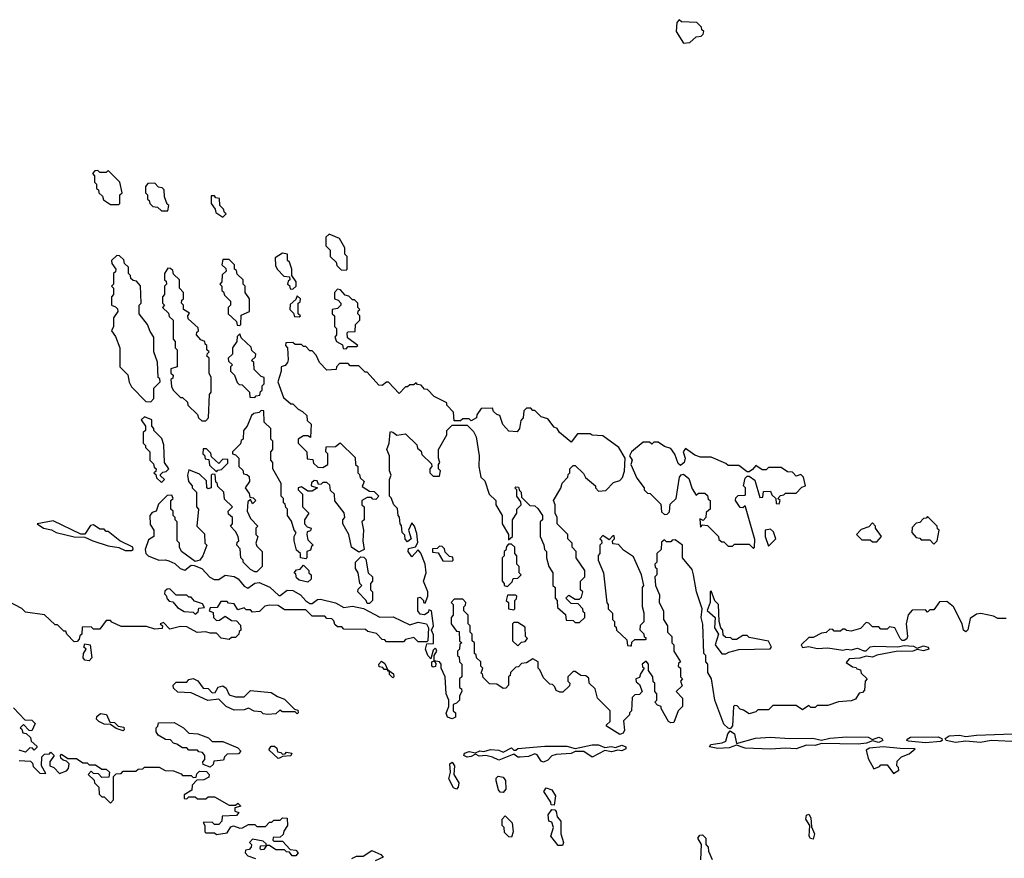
# Model space of a CAD drawing. Extents: x 2737310 to 2869991, y 870230 to 1012730.
# Tile 213 of 256: x 2778398 to 2783036, y 933180 to 937130. Entities that reach past the tile are written whole.
import ezdxf

# ---------------------------------------------------------------- set-up
doc = ezdxf.new("R2010")
doc.units = 0

msp = doc.modelspace()

# ---------------------------------------------------------------- linework, layer by layer
at = {"layer": '0CON02XD'}
for points in [[(2781525, 937020), (2781555, 937022.5), (2781585, 937050), (2781608.3, 937051.7), (2781618.3, 937061.7), (2781620, 937075), (2781611.7, 937081.7), (2781610, 937095), (2781587, 937117), (2781515, 937120), (2781505, 937130), (2781493.6, 937116.4), (2781490, 937075), (2781525, 937020)], [(2778865, 936260), (2778870, 936265), (2778870, 936305), (2778880, 936315), (2778870, 936365), (2778815, 936420), (2778805, 936410), (2778775, 936410), (2778765, 936420), (2778751.7, 936418.3), (2778740, 936405), (2778750, 936395), (2778750, 936365), (2778760, 936355), (2778760, 936335), (2778768.3, 936328.3), (2778770, 936315), (2778788.3, 936298.3), (2778791.7, 936281.7), (2778825, 936260), (2778865, 936260)], [(2779095, 936230), (2779100, 936255), (2779091.7, 936261.7), (2779080, 936295), (2779078.3, 936328.3), (2779068.3, 936338.3), (2779051.7, 936341.7), (2779035, 936360), (2779001.7, 936358.3), (2778990, 936345), (2778990, 936315), (2779000, 936305), (2779000, 936285), (2779008.3, 936278.3), (2779010, 936265), (2779025, 936250), (2779047.5, 936247.5), (2779065, 936230), (2779095, 936230)], [(2779355, 936200), (2779370, 936215), (2779361.7, 936221.7), (2779358.3, 936238.3), (2779340, 936255), (2779338.3, 936288.3), (2779321.7, 936291.7), (2779315, 936300), (2779300, 936300), (2779300, 936265), (2779318.3, 936238.3), (2779321.7, 936221.7), (2779355, 936200)], [(2779935, 935950), (2779940, 935955), (2779940, 936015), (2779930, 936025), (2779930, 936055), (2779905, 936100), (2779855, 936120), (2779840, 936105), (2779840, 936065), (2779860, 936045), (2779860, 936015), (2779888.3, 935988.3), (2779891.7, 935971.7), (2779911.7, 935951.7), (2779935, 935950)], [(2779015, 935330), (2779030, 935345), (2779030, 935395), (2779060, 935425), (2779058.3, 935438.3), (2779050, 935445), (2779046.4, 935516.4), (2779030, 935565), (2779030, 935635), (2779011.7, 935661.7), (2779000, 935695), (2778960, 935745), (2778960, 935785), (2778970, 935795), (2778967, 935877), (2778948.3, 935898.3), (2778931.7, 935901.7), (2778921.7, 935911.7), (2778920, 935925), (2778910, 935935), (2778910, 935965), (2778891.7, 935981.7), (2778888.3, 935998.3), (2778868.3, 936018.3), (2778855, 936020), (2778830, 935995), (2778831.7, 935981.7), (2778850, 935955), (2778848.3, 935941.7), (2778840, 935935), (2778840, 935885), (2778830, 935875), (2778840, 935865), (2778840, 935835), (2778830, 935825), (2778830, 935785), (2778848.3, 935778.3), (2778858.3, 935768.3), (2778860, 935755), (2778840, 935725), (2778840, 935685), (2778830, 935665), (2778848.3, 935638.3), (2778870, 935585), (2778870, 935495), (2778907, 935457), (2778913, 935423), (2778925, 935400), (2778991.7, 935331.7), (2779015, 935330)], [(2779435, 935690), (2779440, 935695), (2779441.7, 935738.3), (2779480, 935755), (2779480, 935815), (2779460, 935845), (2779460, 935875), (2779450, 935885), (2779450, 935905), (2779421.7, 935931.7), (2779418.3, 935948.3), (2779410, 935955), (2779410, 935975), (2779385, 936000), (2779355, 936000), (2779350, 935975), (2779368.3, 935958.3), (2779370, 935945), (2779351.7, 935928.3), (2779350, 935895), (2779340, 935885), (2779350, 935875), (2779350, 935855), (2779358.3, 935848.3), (2779361.7, 935831.7), (2779390, 935805), (2779390, 935785), (2779380, 935775), (2779380, 935745), (2779418.3, 935708.3), (2779421.7, 935691.7), (2779435, 935690)], [(2779685, 935860), (2779700, 935875), (2779700, 935895), (2779680, 935925), (2779680, 935955), (2779668.3, 935988.3), (2779660, 935995), (2779660, 936025), (2779635, 936030), (2779601.7, 936008.3), (2779603, 935973), (2779610, 935955), (2779641.7, 935921.7), (2779668.3, 935918.3), (2779670, 935905), (2779661.7, 935898.3), (2779660, 935885), (2779668.3, 935878.3), (2779671.7, 935861.7), (2779685, 935860)], [(2779275, 935240), (2779287.5, 935255), (2779292.5, 935365), (2779300, 935375), (2779300, 935445), (2779290, 935465), (2779290, 935535), (2779280, 935545), (2779281.7, 935558.3), (2779290, 935565), (2779280, 935575), (2779280, 935595), (2779271.7, 935601.7), (2779270, 935615), (2779251.7, 935621.7), (2779230, 935645), (2779231.7, 935658.3), (2779240, 935665), (2779238.3, 935678.3), (2779191.7, 935721.7), (2779190, 935735), (2779198.3, 935748.3), (2779170, 935765), (2779170, 935785), (2779160, 935795), (2779161.7, 935808.3), (2779170, 935815), (2779170, 935845), (2779150, 935865), (2779150, 935905), (2779121.7, 935931.7), (2779118.3, 935948.3), (2779108.3, 935958.3), (2779095, 935960), (2779080, 935935), (2779080, 935905), (2779088.3, 935898.3), (2779090, 935885), (2779080, 935875), (2779080, 935835), (2779070, 935825), (2779070, 935795), (2779080, 935785), (2779070, 935775), (2779098.3, 935748.3), (2779101.7, 935731.7), (2779120, 935715), (2779120, 935625), (2779130, 935615), (2779130, 935585), (2779140, 935575), (2779140, 935495), (2779110, 935485), (2779110, 935465), (2779120, 935455), (2779118.3, 935441.7), (2779110, 935435), (2779113, 935403), (2779120, 935385), (2779155, 935350), (2779165, 935350), (2779188.3, 935328.3), (2779190, 935315), (2779235, 935270), (2779240, 935255), (2779255, 935240), (2779275, 935240)], [(2779935, 935580), (2779945, 935590), (2779985, 935590), (2779990, 935595), (2779941.7, 935631.7), (2779940, 935655), (2779945, 935660), (2779978.3, 935661.7), (2779980, 935695), (2780000, 935715), (2780000, 935735), (2779990, 935745), (2779991.7, 935758.3), (2780000, 935765), (2779990, 935775), (2779990, 935795), (2779975, 935810), (2779965, 935810), (2779948.3, 935828.3), (2779931.7, 935831.7), (2779908.3, 935858.3), (2779895, 935860), (2779880, 935845), (2779880, 935815), (2779898.3, 935808.3), (2779910, 935795), (2779910, 935785), (2779895, 935770), (2779870, 935765), (2779870, 935745), (2779880, 935735), (2779880, 935685), (2779890, 935675), (2779890, 935645), (2779882.5, 935635), (2779890, 935615), (2779918.3, 935598.3), (2779921.7, 935581.7), (2779935, 935580)], [(2779715, 935730), (2779720, 935735), (2779710, 935745), (2779710, 935795), (2779718.3, 935801.7), (2779720, 935815), (2779705, 935830), (2779698.3, 935811.7), (2779671.7, 935788.3), (2779670, 935765), (2779688.3, 935748.3), (2779691.7, 935731.7), (2779715, 935730)], [(2779505, 935350), (2779511.7, 935358.3), (2779528.3, 935361.7), (2779531.7, 935378.3), (2779540, 935385), (2779540, 935405), (2779550, 935415), (2779550, 935445), (2779535, 935450), (2779501.7, 935481.7), (2779500, 935515), (2779490, 935525), (2779508.3, 935541.7), (2779510, 935555), (2779491.7, 935571.7), (2779488.3, 935588.3), (2779441.7, 935631.7), (2779435, 935650), (2779421.7, 935638.3), (2779420, 935615), (2779400, 935585), (2779400, 935555), (2779380, 935535), (2779381.7, 935521.7), (2779400, 935505), (2779390, 935495), (2779390, 935475), (2779410, 935455), (2779421.7, 935421.7), (2779431.7, 935411.7), (2779445, 935410), (2779480, 935375), (2779481.7, 935351.7), (2779505, 935350)], [(2781045, 934410), (2781050, 934435), (2781040, 934445), (2781040, 934485), (2781060, 934505), (2781060, 934535), (2781020, 934595), (2781020, 934625), (2781000, 934645), (2781000, 934665), (2780980, 934685), (2780980, 934705), (2780930, 934755), (2780930, 934785), (2780920, 934805), (2780920, 934845), (2780912.5, 934865), (2780947, 934923), (2780953, 934947), (2780980, 934975), (2780981.7, 934988.3), (2780990, 934995), (2780990, 935015), (2781005, 935030), (2781015, 935030), (2781053, 934993), (2781063.6, 934973.6), (2781110, 934935), (2781110, 934925), (2781125, 934910), (2781158.3, 934911.7), (2781195, 934950), (2781225, 934960), (2781237, 934973), (2781246.4, 935003.6), (2781250, 935065), (2781220, 935115), (2781145, 935170), (2781095, 935172.5), (2781085, 935180), (2781025, 935180), (2780995, 935140), (2780940, 935185), (2780930, 935205), (2780915, 935210), (2780885, 935250), (2780855, 935260), (2780825, 935290), (2780815, 935290), (2780805, 935300), (2780785, 935300), (2780773, 935287), (2780770, 935255), (2780758.3, 935241.7), (2780752.5, 935205), (2780741.7, 935188.3), (2780701.7, 935191.7), (2780673, 935223), (2780660, 935265), (2780645, 935270), (2780630, 935285), (2780625, 935300), (2780571.7, 935298.3), (2780551.7, 935268.3), (2780550, 935255), (2780525, 935240), (2780515, 935250), (2780485, 935250), (2780475, 935240), (2780445, 935240), (2780441.7, 935281.7), (2780410, 935315), (2780410, 935325), (2780350, 935355), (2780318.3, 935388.3), (2780305, 935390), (2780288.3, 935408.3), (2780271.7, 935411.7), (2780265, 935420), (2780255, 935410), (2780235, 935410), (2780225, 935400), (2780215, 935400), (2780185, 935370), (2780135, 935423.3), (2780125, 935423.3), (2780105, 935406.7), (2780089.3, 935409.3), (2780035, 935470), (2780025, 935470), (2779995, 935500), (2779955, 935500), (2779945, 935510), (2779905, 935510), (2779890, 935495), (2779888.3, 935481.7), (2779845, 935480), (2779810, 935515), (2779795, 935550), (2779775, 935570), (2779765, 935570), (2779745, 935590), (2779735, 935590), (2779725, 935600), (2779695, 935600), (2779685, 935610), (2779651.7, 935608.3), (2779650, 935595), (2779660, 935585), (2779661.7, 935528.3), (2779660, 935515), (2779648.3, 935501.7), (2779630, 935495), (2779630, 935475), (2779613.6, 935423.6), (2779640.7, 935350.7), (2779675, 935320), (2779685, 935320), (2779710, 935295), (2779730, 935285), (2779750, 935265), (2779751.7, 935241.7), (2779770, 935225), (2779768.3, 935161.7), (2779755, 935170), (2779735, 935170), (2779710, 935155), (2779710, 935135), (2779750, 935095), (2779751.7, 935061.7), (2779778.3, 935058.3), (2779781.7, 935041.7), (2779801.7, 935021.7), (2779825, 935020), (2779850, 935035), (2779850, 935085), (2779840, 935095), (2779841.7, 935118.3), (2779885, 935120), (2779907, 935137), (2779978.3, 935068.3), (2779980, 935035), (2779990, 935025), (2779990, 934995), (2779998.3, 934988.3), (2780001.7, 934971.7), (2780020, 934955), (2780011.7, 934931.7), (2780045, 934910), (2780068.3, 934908.3), (2780090, 934885), (2780075, 934870), (2780061.7, 934871.7), (2780055, 934880), (2780035, 934880), (2780010, 934865), (2780010, 934845), (2780020, 934835), (2780020, 934775), (2780010, 934765), (2780017.5, 934725), (2780013.8, 934675), (2780020, 934635), (2779995, 934622.5), (2779960, 934645), (2779947.5, 934705), (2779920, 934755), (2779920, 934775), (2779930, 934785), (2779927, 934807), (2779883, 934863), (2779880, 934895), (2779861.7, 934911.7), (2779858.3, 934938.3), (2779845, 934950), (2779825, 934950), (2779818.3, 934941.7), (2779805, 934940), (2779798.3, 934958.3), (2779785, 934960), (2779771.7, 934948.3), (2779770, 934935), (2779800, 934925), (2779775, 934910), (2779755, 934910), (2779725, 934930), (2779710, 934925), (2779710, 934915), (2779730, 934895), (2779730, 934835), (2779760, 934805), (2779740, 934775), (2779740, 934755), (2779751.7, 934741.7), (2779770, 934735), (2779768.3, 934721.7), (2779751.7, 934718.3), (2779750, 934705), (2779755, 934680), (2779780, 934655), (2779771.7, 934648.3), (2779768.3, 934631.7), (2779750, 934625), (2779750, 934595), (2779745, 934590), (2779720, 934595), (2779720, 934615), (2779701.7, 934631.7), (2779690, 934675), (2779690, 934695), (2779700, 934715), (2779690, 934725), (2779678.3, 934768.3), (2779660, 934795), (2779660, 934825), (2779651.7, 934831.7), (2779648.3, 934848.3), (2779640, 934855), (2779640, 934875), (2779630, 934885), (2779630, 934945), (2779590, 935015), (2779590, 935045), (2779580, 935055), (2779580, 935095), (2779590, 935105), (2779590, 935145), (2779580, 935155), (2779580, 935205), (2779550, 935235), (2779548.3, 935288.3), (2779535, 935290), (2779525, 935280), (2779500, 935275), (2779490, 935265), (2779470, 935215), (2779452.5, 935195), (2779450, 935155), (2779441.7, 935148.3), (2779438.3, 935131.7), (2779400, 935095), (2779400, 935085), (2779415, 935080), (2779430, 935065), (2779430, 935025), (2779448.3, 935008.3), (2779451.7, 934991.7), (2779468.3, 934988.3), (2779478.3, 934978.3), (2779480, 934955), (2779460, 934925), (2779478.3, 934898.3), (2779481.7, 934881.7), (2779498.3, 934878.3), (2779510, 934865), (2779495, 934850), (2779485, 934870), (2779471.7, 934858.3), (2779470, 934815), (2779485, 934780), (2779520, 934745), (2779510, 934735), (2779510, 934705), (2779520, 934695), (2779510, 934665), (2779515, 934650), (2779540, 934625), (2779540, 934555), (2779515, 934530), (2779505, 934530), (2779485, 934540), (2779450, 934575), (2779450, 934585), (2779440, 934595), (2779437, 934637), (2779420, 934655), (2779421.7, 934668.3), (2779430, 934675), (2779427.5, 934695), (2779415, 934720), (2779390, 934745), (2779400, 934755), (2779400, 934785), (2779381.7, 934801.7), (2779380, 934815), (2779400, 934835), (2779361.7, 934871.7), (2779360, 934905), (2779331.7, 934931.7), (2779328.3, 934948.3), (2779321.7, 934951.7), (2779318.3, 934988.3), (2779305, 934990), (2779300, 934985), (2779300, 934925), (2779285, 934920), (2779280, 934925), (2779278.3, 934958.3), (2779245, 934990), (2779195, 935010), (2779187.5, 934985), (2779192.5, 934955), (2779210, 934935), (2779210, 934925), (2779230, 934905), (2779230, 934835), (2779240, 934825), (2779232.5, 934745), (2779268.3, 934708.3), (2779270, 934665), (2779280, 934655), (2779260, 934605), (2779246.4, 934583.6), (2779225, 934577.5), (2779160, 934625), (2779150, 934645), (2779150, 934665), (2779140, 934675), (2779140, 934765), (2779130, 934775), (2779130, 934785), (2779120, 934795), (2779120, 934815), (2779110, 934825), (2779110, 934865), (2779120, 934875), (2779115, 934890), (2779091.7, 934888.3), (2779051.7, 934848.3), (2779040, 934815), (2779021.7, 934808.3), (2779010, 934795), (2779013, 934753), (2779030, 934725), (2779030, 934695), (2779005, 934680), (2778988.8, 934635), (2778992, 934615), (2779002.5, 934605), (2779053.6, 934583.6), (2779085, 934586), (2779100.9, 934580.9), (2779127.8, 934567.8), (2779153.3, 934545), (2779175, 934536.7), (2779205, 934560), (2779219.3, 934559.3), (2779255.8, 934545.8), (2779293.6, 934503.6), (2779313.6, 934493.6), (2779335, 934492.5), (2779365, 934514.2), (2779408.1, 934508.1), (2779427.1, 934497.1), (2779455, 934462.5), (2779473, 934453), (2779505, 934476.7), (2779525, 934478.8), (2779576.7, 934456.7), (2779618.3, 934418.3), (2779625, 934417.5), (2779657.1, 934442.9), (2779685, 934442), (2779720.6, 934420.6), (2779745, 934392.5), (2779765, 934380), (2779775, 934380), (2779801.2, 934398.8), (2779815, 934400), (2779885, 934384), (2779925, 934361.2), (2779965, 934368), (2780016.7, 934356.7), (2780095, 934316.2), (2780157, 934317), (2780235, 934280), (2780275, 934292), (2780314, 934284), (2780323.8, 934265), (2780320, 934205), (2780315, 934200), (2780275, 934200), (2780255, 934220), (2780215, 934210), (2780205, 934200), (2780125, 934200), (2780118.3, 934208.3), (2780105, 934210), (2780078.3, 934238.3), (2780038.3, 934248.3), (2780027, 934257), (2779925, 934260), (2779915, 934270), (2779895, 934270), (2779881.7, 934281.7), (2779878.3, 934298.3), (2779868.3, 934308.3), (2779845, 934310), (2779835, 934320), (2779775, 934320), (2779745, 934350), (2779645, 934350), (2779615, 934370), (2779575, 934372.5), (2779551.7, 934368.3), (2779527, 934343), (2779495, 934340), (2779485, 934350), (2779465, 934350), (2779455, 934360), (2779425, 934350), (2779408.3, 934378.3), (2779381.7, 934381.7)], [(2779065, 934950), (2779080, 934965), (2779061.7, 934981.7), (2779061.7, 934988.3), (2779071.7, 934998.3), (2779088.3, 935001.7), (2779100, 935015), (2779080, 935045), (2779077, 935127), (2779067, 935157), (2779030, 935195), (2779030, 935205), (2779020, 935215), (2779020, 935245), (2778985, 935260), (2778970, 935245), (2778990, 935215), (2778990, 935195), (2778980, 935185), (2778980, 935135), (2778990, 935125), (2778990, 935115), (2779010, 935095), (2779010, 935055), (2779028.3, 935038.3), (2779031.7, 935021.7), (2779040, 935015), (2779038.3, 935001.7), (2779030, 934995), (2779038.3, 934988.3), (2779041.7, 934971.7), (2779065, 934950)], [(2782445, 934270), (2782415, 934270), (2782398.3, 934288.3), (2782385, 934290), (2782358.3, 934261.7), (2782315, 934250), (2782293, 934253), (2782285, 934260), (2782275, 934260), (2782265, 934250), (2782235, 934250), (2782228.3, 934258.3), (2782215, 934260), (2782197, 934243), (2782175, 934240), (2782135, 934220), (2782115, 934220), (2782080, 934185), (2782085, 934173.3), (2782115, 934177.5), (2782155, 934168), (2782205, 934172), (2782275, 934160), (2782295, 934165.8), (2782315, 934161.2), (2782345, 934170), (2782375, 934156.7), (2782385, 934157.5), (2782405, 934175.8), (2782425, 934179.4), (2782534.1, 934175.9), (2782565, 934182.5), (2782608.7, 934178.7), (2782625, 934170), (2782655, 934180), (2782677.5, 934175), (2782680, 934165), (2782655, 934157.5), (2782625, 934163.8), (2782605, 934156), (2782526.4, 934153.6), (2782435, 934136.7), (2782415, 934127.5), (2782385, 934132.5), (2782355, 934122.5), (2782305, 934120), (2782291.7, 934101.7), (2782321.7, 934081.7), (2782338.3, 934078.3), (2782341.7, 934071.7), (2782358.3, 934068.3), (2782361.7, 934051.7), (2782390, 934025), (2782380, 934015), (2782378.3, 933971.7), (2782368.3, 933961.7), (2782351.7, 933958.3), (2782335, 933930), (2782315, 933922.5), (2782255, 933917.5), (2782205, 933900), (2782155, 933900), (2782145, 933890), (2782125, 933890), (2782115, 933900), (2782085, 933880), (2782055, 933900), (2781945, 933900), (2781925, 933880), (2781875, 933880), (2781865, 933870), (2781835, 933860), (2781808.3, 933878.3), (2781791.7, 933881.7), (2781778.3, 933898.3), (2781765, 933900), (2781760, 933895), (2781756.1, 933803.9), (2781745, 933790), (2781735, 933792.5), (2781715, 933812.5), (2781672.5, 933925), (2781657.5, 934025), (2781640, 934055), (2781640, 934095), (2781630, 934105), (2781630, 934135), (2781620, 934145), (2781616.4, 934283.6), (2781607.5, 934315), (2781612.5, 934355), (2781586.7, 934435), (2781572.5, 934515), (2781565, 934540), (2781520, 934595), (2781520, 934655), (2781485, 934680), (2781471.7, 934678.3), (2781465, 934670), (2781445, 934670), (2781435, 934680), (2781421.7, 934668.3), (2781420, 934635), (2781400, 934615), (2781400, 934575), (2781390, 934565), (2781391.7, 934551.7), (2781400, 934545), (2781400, 934515), (2781390, 934505), (2781392.5, 934465), (2781411.7, 934421.7), (2781410, 934385), (2781430, 934345), (2781430, 934305), (2781450, 934275), (2781450, 934245), (2781470, 934225), (2781470, 934195), (2781480, 934185), (2781480, 934155), (2781510, 934105), (2781501.7, 934098.3), (2781500, 934085), (2781510, 934075), (2781510, 934035), (2781520, 934025), (2781510, 934015), (2781518.3, 933991.7), (2781490, 933965), (2781520, 933935), (2781520, 933895), (2781500, 933875), (2781480, 933820), (2781465, 933817.5), (2781453.6, 933823.6), (2781420, 933885), (2781420, 933895), (2781401.7, 933901.7), (2781390, 933915), (2781400, 933925), (2781400, 933955), (2781390, 933965), (2781390, 934005), (2781381.7, 934011.7), (2781380, 934035), (2781360, 934065), (2781360, 934095), (2781348.3, 934108.3), (2781330, 934095), (2781331.7, 934081.7), (2781340, 934075), (2781321.7, 934048.3), (2781318.3, 934031.7), (2781300, 934025), (2781301.7, 934011.7), (2781318.3, 933998.3), (2781330, 933965), (2781318.3, 933951.7), (2781295, 933950), (2781283, 933937), (2781280, 933875), (2781270, 933865), (2781270, 933855), (2781242.5, 933827.5), (2781246.4, 933783.6), (2781240, 933770), (2781225, 933763.3), (2781161.7, 933801.7), (2781161.7, 933808.3), (2781180, 933825), (2781180, 933875), (2781120, 933935), (2781108.3, 933978.3), (2781080, 934005), (2781078.3, 934028.3), (2781065, 934040), (2781041.7, 934041.7), (2781015, 934060), (2781005, 934060), (2780980, 934035), (2780980, 934015), (2780990, 934005), (2780988.3, 933991.7), (2780957, 933963), (2780943, 933963), (2780925, 933970), (2780918.3, 933988.3), (2780908.3, 933998.3), (2780895, 934000), (2780865, 934030), (2780848.3, 934068.3), (2780840, 934075), (2780840, 934105), (2780815, 934120), (2780785, 934100), (2780761.7, 934098.3), (2780748.3, 934081.7), (2780735, 934080), (2780710, 934055), (2780708.3, 934041.7), (2780700, 934035), (2780700, 933995), (2780688.3, 933981.7), (2780675, 933980), (2780645, 934000), (2780611.7, 934001.7), (2780581.7, 934031.7), (2780578.3, 934048.3), (2780571.7, 934051.7), (2780580, 934075), (2780570, 934085), (2780570, 934105), (2780550, 934125), (2780548.3, 934138.3), (2780540, 934145), (2780540, 934195), (2780530, 934205), (2780530, 934235), (2780520, 934245), (2780520, 934275), (2780510, 934285), (2780510, 934325), (2780490, 934345), (2780490, 934365), (2780498.3, 934371.7), (2780500, 934385), (2780485, 934400), (2780445, 934400), (2780430, 934385), (2780440, 934375), (2780440, 934325), (2780430, 934315), (2780430, 934285), (2780455, 934250), (2780468.3, 934248.3), (2780470, 934205), (2780480, 934195), (2780471.7, 934188.3), (2780470, 934165), (2780460, 934155), (2780460, 934135), (2780468.3, 934128.3), (2780470, 934105), (2780480, 934095), (2780480, 934035), (2780470, 934025), (2780470, 933985), (2780478.3, 933978.3), (2780480, 933965), (2780470, 933945), (2780470, 933925), (2780455, 933910), (2780440, 933905), (2780440, 933875), (2780450, 933865), (2780450, 933845), (2780435, 933837.5), (2780412.5, 933845), (2780407, 933863), (2780420, 933895), (2780420, 933925), (2780407.5, 933955), (2780402.5, 934035), (2780382.5, 934075), (2780382.5, 934095), (2780376.1, 934106.1), (2780350, 934110), (2780357.5, 934097.5), (2780357, 934083), (2780345, 934080), (2780340, 934085), (2780340, 934105), (2780350, 934110), (2780350, 934135), (2780362.5, 934155), (2780360, 934165), (2780355, 934170), (2780345, 934160), (2780335, 934120), (2780320, 934135), (2780310, 934165), (2780315, 934190), (2780347.5, 934192.5), (2780347, 934233), (2780337.5, 934255), (2780346.7, 934275), (2780337.5, 934345), (2780325, 934350), (2780322.5, 934337.5), (2780305, 934326.7), (2780285, 934330), (2780273.3, 934345), (2780273, 934407), (2780285, 934410), (2780300, 934395), (2780300, 934385), (2780308.3, 934381.7), (2780320, 934415), (2780320, 934435), (2780300, 934485), (2780312.5, 934525), (2780307.5, 934565), (2780287, 934617), (2780275, 934632.5), (2780245, 934600), (2780227.5, 934625), (2780230, 934640), (2780262.5, 934647.5), (2780273, 934667), (2780269.3, 934709.3), (2780257.5, 934745), (2780245, 934760), (2780230, 934725), (2780242.5, 934685), (2780225, 934670), (2780213, 934683), (2780211.7, 934701.7), (2780200, 934715), (2780197, 934747), (2780190, 934755), (2780187, 934787), (2780180, 934795), (2780177, 934827), (2780160, 934845), (2780148.3, 934878.3), (2780140, 934885), (2780140, 934965), (2780147.5, 934985), (2780140, 935005), (2780140, 935075), (2780127.5, 935105), (2780137.5, 935135), (2780142.5, 935185), (2780145, 935190), (2780155, 935187.5), (2780175, 935172.5), (2780215, 935180), (2780268.3, 935128.3), (2780271.7, 935111.7), (2780288.3, 935098.3), (2780291.7, 935081.7), (2780338.3, 935038.3), (2780340, 935025), (2780330, 935015), (2780330, 934995), (2780345, 934980), (2780375, 934980), (2780380, 935005), (2780370, 935015), (2780370, 935035), (2780377.5, 935045), (2780370, 935065), (2780370, 935105), (2780410, 935175), (2780410, 935195), (2780435, 935220), (2780505, 935220), (2780535, 935190), (2780547.5, 935165), (2780562.5, 935075), (2780560, 935025), (2780570, 934975), (2780588.3, 934958.3), (2780610, 934895), (2780640, 934865), (2780640, 934845), (2780670, 934795), (2780670, 934755), (2780700, 934705), (2780700, 934680), (2780720, 934695), (2780720, 934775), (2780740, 934805), (2780740, 934825), (2780760, 934845), (2780758.3, 934858.3), (2780740, 934885), (2780740, 934915), (2780730, 934925), (2780735, 934930), (2780748.3, 934928.3), (2780751.7, 934911.7), (2780760, 934905), (2780761.7, 934881.7), (2780801.7, 934841.7), (2780825, 934840), (2780838.3, 934828.3), (2780860, 934795), (2780860, 934775), (2780850, 934765), (2780850, 934695), (2780867, 934657), (2780870, 934635), (2780880, 934625), (2780880, 934595), (2780890, 934555), (2780910, 934525), (2780910, 934465), (2780920, 934455), (2780920, 934405), (2780930, 934395), (2780931.7, 934361.7), (2780968.3, 934328.3), (2780971.7, 934301.7), (2781005, 934300), (2781015, 934290), (2781035, 934290), (2781060, 934315), (2781060, 934335), (2781051.7, 934341.7), (2781050, 934355), (2781028.3, 934378.3), (2780995, 934380), (2780970, 934405), (2780985, 934420), (2781015, 934400), (2781035, 934400), (2781045, 934410)], [(2779325, 935000), (2779331.7, 935008.3), (2779348.3, 935011.7), (2779378.3, 935041.7), (2779378.3, 935058.3), (2779355, 935060), (2779335, 935040), (2779301.7, 935071.7), (2779298.3, 935088.3), (2779278.3, 935108.3), (2779261.7, 935108.3), (2779260, 935085), (2779268.3, 935078.3), (2779271.7, 935061.7), (2779288.3, 935058.3), (2779291.7, 935031.7), (2779325, 935000)], [(2781855, 934640), (2781860, 934645), (2781861.7, 934681.7), (2781817.5, 934835), (2781815, 934840), (2781805, 934830), (2781791.7, 934831.7), (2781770, 934865), (2781771.7, 934878.3), (2781781.7, 934888.3), (2781815, 934890), (2781817.5, 934895), (2781817.5, 934925), (2781807.5, 934935), (2781815, 934970), (2781825, 934980), (2781835, 934980), (2781861.2, 934961.2), (2781885, 934880), (2781898.3, 934881.7), (2781901.7, 934908.3), (2781935, 934910), (2781941.7, 934891.7), (2781960, 934875), (2781961.7, 934851.7), (2781975, 934850), (2781980, 934865), (2781970, 934875), (2781981.7, 934888.3), (2781998.3, 934891.7), (2782005, 934900), (2782055, 934900), (2782081.7, 934928.3), (2782100, 934935), (2782090, 934975), (2782078.3, 934988.3), (2782055, 934980), (2782038.3, 934998.3), (2782015, 935000), (2781985, 935020), (2781925, 935020), (2781915, 935010), (2781895, 935010), (2781865, 935030), (2781849.3, 935010.7), (2781835, 935000), (2781825, 935000), (2781785, 935030), (2781735, 935030), (2781725, 935040), (2781655, 935070), (2781605, 935070), (2781578.3, 935078.3), (2781535, 935110), (2781523.8, 935095), (2781532, 935065), (2781528.8, 935045), (2781510.7, 935030.7), (2781499.3, 935039.3), (2781483.6, 935083.6), (2781465, 935110), (2781435, 935120), (2781405, 935140), (2781385, 935140), (2781375, 935130), (2781365, 935140), (2781335, 935140), (2781280, 935095), (2781270, 935075), (2781282.5, 935055), (2781277.5, 935035), (2781305, 934970), (2781340, 934925), (2781340, 934915), (2781355, 934900), (2781368.3, 934898.3), (2781418.3, 934848.3), (2781421.7, 934811.7), (2781435, 934800), (2781448.3, 934801.7), (2781458.3, 934811.7), (2781461.7, 934848.3), (2781490, 934875), (2781506.2, 934975), (2781514, 934986), (2781525, 934988.8), (2781549.7, 934969.7), (2781565, 934920), (2781585, 934890), (2781595, 934900), (2781625, 934900), (2781638.3, 934888.3), (2781641.7, 934871.7), (2781650, 934865), (2781650, 934825), (2781645, 934820), (2781631.7, 934808.3), (2781630, 934785), (2781618.3, 934771.7), (2781601.7, 934778.3), (2781605, 934740), (2781615, 934750), (2781638.3, 934748.3), (2781690, 934695), (2781691.7, 934681.7), (2781705, 934670), (2781715, 934670), (2781735, 934650), (2781755, 934650), (2781765, 934660), (2781835, 934660), (2781855, 934640)], [(2782705, 934660), (2782720, 934675), (2782730, 934725), (2782721.7, 934731.7), (2782720, 934745), (2782675, 934790), (2782668.3, 934781.7), (2782655, 934780), (2782638.3, 934761.7), (2782621.7, 934758.3), (2782601.7, 934738.3), (2782600, 934715), (2782621.7, 934691.7), (2782638.3, 934688.3), (2782645, 934680), (2782685, 934680), (2782705, 934660)], [(2778925, 934630), (2778932.5, 934635), (2778930, 934645), (2778870, 934675), (2778815, 934720), (2778805, 934720), (2778795, 934730), (2778775, 934730), (2778745, 934750), (2778731.7, 934748.3), (2778705, 934707.5), (2778685, 934707.5), (2778555, 934770), (2778480, 934755), (2778510, 934735), (2778547, 934727), (2778570, 934715), (2778655, 934693.8), (2778705, 934693.3), (2778742.5, 934675), (2778815, 934652.5), (2778865, 934643.8), (2778895, 934630), (2778925, 934630)], [(2782435, 934670), (2782457.5, 934695), (2782430, 934735), (2782430, 934745), (2782415, 934760), (2782398.3, 934741.7), (2782361.7, 934728.3), (2782340, 934705), (2782365, 934680), (2782405, 934680), (2782415, 934670), (2782435, 934670)], [(2781280, 934180), (2781281.7, 934198.3), (2781295, 934210), (2781345, 934210), (2781350, 934215), (2781341.7, 934221.7), (2781340, 934235), (2781320, 934255), (2781321.7, 934278.3), (2781340, 934295), (2781340, 934335), (2781332.5, 934365), (2781332.5, 934455), (2781337.5, 934465), (2781327.5, 934515), (2781290, 934600), (2781241.7, 934631.7), (2781218.3, 934658.3), (2781191.7, 934661.7), (2781190, 934675), (2781200, 934685), (2781198.3, 934698.3), (2781191.7, 934698.3), (2781175, 934680), (2781145, 934700), (2781130, 934685), (2781138.3, 934678.3), (2781140, 934665), (2781130, 934655), (2781130, 934615), (2781123, 934607), (2781122.5, 934585), (2781147.5, 934525), (2781163, 934383), (2781170, 934375), (2781170, 934355), (2781190, 934335), (2781190, 934305), (2781200, 934295), (2781200, 934275), (2781208.3, 934268.3), (2781210, 934255), (2781258.3, 934208.3), (2781261.7, 934181.7), (2781275, 934180), (2781280, 934180)], [(2781925, 934650), (2781960, 934685), (2781948.3, 934718.3), (2781935, 934730), (2781910, 934725), (2781910, 934695), (2781925, 934650)], [(2780435, 934580), (2780440, 934585), (2780438.3, 934598.3), (2780421.7, 934601.7), (2780401.7, 934621.7), (2780398.3, 934638.3), (2780388.3, 934648.3), (2780375, 934650), (2780365, 934640), (2780341.7, 934638.3), (2780341.7, 934621.7), (2780368.3, 934618.3), (2780391.7, 934581.7), (2780435, 934580)], [(2780695, 934460), (2780718.3, 934481.7), (2780721.7, 934498.3), (2780745, 934500), (2780760, 934515), (2780750, 934525), (2780750, 934555), (2780740, 934565), (2780740, 934605), (2780730, 934615), (2780730, 934645), (2780715, 934660), (2780700, 934660), (2780691.7, 934648.3), (2780688.3, 934631.7), (2780680, 934625), (2780680, 934605), (2780670, 934595), (2780670, 934485), (2780680, 934475), (2780680, 934465), (2780695, 934460)], [(2780045, 934380), (2780035, 934380), (2780030, 934395), (2779990, 934435), (2779991.7, 934448.3), (2780010, 934465), (2780000, 934475), (2779992.5, 934525), (2779980, 934545), (2779980, 934575), (2780005, 934600), (2780018.3, 934598.3), (2780028.3, 934588.3), (2780040, 934525), (2780060, 934505), (2780060, 934485), (2780050, 934475), (2780050, 934445), (2780060, 934435), (2780060, 934395), (2780045, 934380)], [(2779755, 934480), (2779715, 934490), (2779701.7, 934501.7), (2779698.3, 934518.3), (2779690, 934525), (2779701.7, 934538.3), (2779718.3, 934541.7), (2779735, 934560), (2779760, 934535), (2779760, 934525), (2779770, 934515), (2779770, 934495), (2779755, 934480)], [(2779225, 934330), (2779238.3, 934341.7), (2779241.7, 934358.3), (2779268.3, 934361.7), (2779258.3, 934378.3), (2779221.7, 934391.7), (2779205, 934410), (2779195, 934410), (2779185, 934420), (2779135, 934420), (2779105, 934450), (2779091.7, 934448.3), (2779081.7, 934438.3), (2779080, 934425), (2779088.3, 934418.3), (2779091.7, 934401.7), (2779101.7, 934391.7), (2779118.3, 934388.3), (2779140.7, 934360.7), (2779173, 934343), (2779215, 934340), (2779225, 934330)], [(2780725, 934350), (2780730, 934355), (2780730, 934395), (2780738.3, 934401.7), (2780740, 934415), (2780735, 934420), (2780695, 934420), (2780690, 934395), (2780700, 934385), (2780700, 934355), (2780725, 934350)], [(2781725, 934142.5), (2781738.3, 934151.7), (2781785, 934163.8), (2781933, 934167), (2781940, 934175), (2781925, 934202.5), (2781835, 934220), (2781825, 934230), (2781805, 934230), (2781775, 934210), (2781755, 934210), (2781748.3, 934218.3), (2781725, 934220), (2781711.7, 934231.7), (2781710, 934255), (2781700, 934265), (2781692.5, 934295), (2781690, 934375), (2781673, 934393), (2781655, 934440), (2781650, 934435), (2781651.2, 934385), (2781637, 934347), (2781673.8, 934315), (2781671.2, 934265), (2781690, 934235), (2781673.3, 934185), (2781705, 934142.5), (2781725, 934142.5)], [(2779381.7, 934381.7), (2779375, 934390), (2779345, 934390), (2779328.3, 934361.7), (2779295, 934360), (2779290, 934345), (2779308.3, 934338.3), (2779310, 934315), (2779325, 934300), (2779338.3, 934301.7), (2779365, 934320), (2779395, 934300), (2779418.3, 934298.3), (2779438.3, 934278.3), (2779440, 934255), (2779431.7, 934248.3), (2779430, 934235), (2779415, 934220), (2779395, 934220), (2779385, 934210), (2779346.7, 934216.7), (2779325, 934240), (2779295, 934240), (2779275, 934247.5), (2779233.6, 934243.6), (2779185, 934270), (2779155, 934272.5), (2779105, 934260), (2779075, 934290), (2779060, 934285), (2779070, 934275), (2779068.3, 934261.7), (2779035, 934260), (2778995, 934272.5), (2778875, 934272.5), (2778831.7, 934291.7), (2778825, 934300), (2778805, 934300), (2778775, 934260), (2778745, 934260), (2778735, 934270), (2778691.7, 934268.3), (2778690, 934235), (2778681.7, 934228.3), (2778678.3, 934211.7), (2778668.3, 934201.7), (2778655, 934200), (2778620, 934235), (2778615, 934250), (2778605, 934250), (2778575, 934280), (2778565, 934280), (2778515, 934327.5), (2778425, 934340), (2778407, 934357), (2778341.7, 934391.7)], [(2783045, 934310), (2783005, 934310), (2782985, 934320), (2782925, 934332.5), (2782905, 934330), (2782875, 934310), (2782863.9, 934256.1), (2782855, 934246.7), (2782844.2, 934255), (2782838, 934285), (2782797.5, 934365), (2782765, 934390), (2782731.7, 934388.3), (2782705, 934350), (2782685, 934350), (2782675, 934340), (2782665, 934350), (2782601.7, 934348.3), (2782583, 934327), (2782573.3, 934285), (2782580, 934225), (2782576.8, 934213.2), (2782565, 934206.2), (2782555, 934206.2), (2782546.2, 934215), (2782520, 934265), (2782495, 934270), (2782485, 934260), (2782455, 934260), (2782445, 934270)], [(2780745, 934180), (2780761.7, 934198.3), (2780778.3, 934201.7), (2780790, 934215), (2780780, 934225), (2780778.3, 934268.3), (2780745, 934290), (2780725, 934290), (2780720, 934285), (2780720, 934205), (2780745, 934180)], [(2778725, 934110), (2778705, 934112.5), (2778696.7, 934125), (2778697.5, 934145), (2778710, 934165), (2778700, 934175), (2778705, 934190), (2778730, 934185), (2778737.5, 934125), (2778725, 934110)], [(2780155, 934030), (2780140, 934045), (2780140, 934060), (2780131.7, 934061.7), (2780130, 934070), (2780115, 934070), (2780108.3, 934078.3), (2780091.7, 934081.7), (2780090, 934095), (2780101.7, 934108.3), (2780118.3, 934098.3), (2780130, 934070), (2780158.3, 934048.3), (2780160, 934035), (2780155, 934030)], [(2779565, 933857.5), (2779545, 933860), (2779535, 933870), (2779503, 933873), (2779475, 933887.5), (2779455, 933880), (2779408.3, 933878.3), (2779370, 933895), (2779335, 933930), (2779283.6, 933923.6), (2779205, 933960), (2779143, 933963), (2779121.7, 933981.7), (2779120, 933995), (2779135, 934010), (2779185, 934010), (2779195, 934022.5), (2779215, 934026.7), (2779236.7, 934016.7), (2779261.7, 933981.7), (2779285, 933980), (2779305, 933960), (2779318.3, 933961.7), (2779333.3, 933986.7), (2779355, 933992.5), (2779370.7, 933980.7), (2779385, 933950), (2779415, 933940), (2779455, 933940), (2779485, 933970), (2779581.7, 933961.7), (2779611.7, 933941.7), (2779645, 933930), (2779691.7, 933881.7), (2779708.3, 933878.3), (2779710, 933865), (2779705, 933860), (2779695, 933870), (2779635, 933870), (2779622.5, 933877.5), (2779605, 933860), (2779565, 933857.5)], [(2778368.3, 933888.3), (2778421.7, 933831.7), (2778455, 933830), (2778470, 933815), (2778455, 933780), (2778441.7, 933781.7), (2778415, 933810), (2778400, 933795), (2778408.3, 933788.3), (2778411.7, 933771.7), (2778428.3, 933768.3), (2778448.3, 933748.3), (2778451.7, 933731.7), (2778478.3, 933708.3), (2778478.3, 933701.7), (2778465, 933690), (2778458.3, 933698.3), (2778445, 933700), (2778425, 933680), (2778395, 933690)], [(2778885, 933780), (2778851.7, 933791.7), (2778825, 933810), (2778795, 933812.5), (2778770, 933825), (2778760, 933835), (2778761.7, 933848.3), (2778778.3, 933861.7), (2778807, 933857), (2778821.7, 933821.7), (2778845, 933820), (2778861.7, 933801.7), (2778888.3, 933798.3), (2778890, 933785), (2778885, 933780)], [(2779295, 933610), (2779261.7, 933621.7), (2779260, 933635), (2779270, 933645), (2779270, 933665), (2779258.3, 933678.3), (2779241.7, 933681.7), (2779235, 933690), (2779195, 933690), (2779185, 933700), (2779165, 933700), (2779138.3, 933718.3), (2779121.7, 933721.7), (2779108.3, 933738.3), (2779085, 933740), (2779050, 933760), (2779040, 933775), (2779040, 933795), (2779048.3, 933801.7), (2779051.7, 933818.3), (2779125, 933820), (2779170, 933795), (2779195, 933770), (2779237, 933767), (2779287, 933747), (2779305, 933730), (2779355, 933730), (2779425, 933700), (2779440, 933685), (2779428.3, 933671.7), (2779375, 933670), (2779361.7, 933658.3), (2779358.3, 933641.7), (2779311.7, 933638.3), (2779308.3, 933621.7), (2779295, 933610)], [(2781935, 933694), (2781815, 933699.4), (2781775, 933712.5), (2781740.3, 933699.7), (2781687.3, 933697.3), (2781647.5, 933705), (2781654.3, 933715.7), (2781706.8, 933723.2), (2781725, 933732), (2781734.2, 933765.8), (2781745, 933780), (2781765.9, 933765.9), (2781775, 933720), (2781863.6, 933746.4), (2781935, 933750), (2782025, 933744), (2782133.9, 933746.1), (2782175, 933736.7), (2782214.1, 933745.9), (2782295, 933752), (2782395, 933750), (2782415, 933740), (2782445, 933750), (2782460, 933745), (2782463.3, 933735), (2782445, 933726), (2782415, 933733.8), (2782387.7, 933722.3), (2782347, 933717), (2782175, 933721.2), (2782145, 933711.4), (2782105, 933712.5), (2782055, 933695.8), (2782005, 933699.2), (2781935, 933694)], [(2783105, 933728.1), (2782975, 933734.2), (2782924.2, 933725.8), (2782855, 933731.2), (2782805.8, 933725.8), (2782762.5, 933735), (2782757.5, 933745), (2782776.1, 933756.1), (2782825, 933760), (2782855, 933753.3), (2782905, 933760.6), (2783245, 933772.2)], [(2782665, 933724.4), (2782585, 933732.5), (2782577.5, 933735), (2782578.3, 933741.7), (2782595, 933751.2), (2782725, 933752), (2782742.5, 933745), (2782743.3, 933735), (2782735, 933730), (2782665, 933724.4)], [(2778395, 933640), (2778448.3, 933638.3), (2778458.3, 933628.3), (2778461.7, 933611.7), (2778491.7, 933581.7), (2778520, 933580), (2778500, 933615), (2778501.7, 933658.3), (2778515, 933670), (2778538.3, 933671.7), (2778545, 933680), (2778560, 933665), (2778540, 933635), (2778540, 933615), (2778558.3, 933608.3), (2778585, 933580), (2778618.3, 933591.7), (2778627.5, 933602.5), (2778630, 933625), (2778618.3, 933638.3), (2778601.7, 933641.7), (2778591.7, 933651.7), (2778590, 933665), (2778595, 933670), (2778625, 933650), (2778665, 933650), (2778695, 933630), (2778715, 933630), (2778725, 933620), (2778755, 933620)], [(2779615, 933650), (2779571.7, 933691.7), (2779581.7, 933708.3), (2779598.3, 933708.3), (2779608.3, 933698.3), (2779611.7, 933681.7), (2779628.3, 933678.3), (2779635, 933670), (2779648.3, 933671.7), (2779655, 933680), (2779680, 933675), (2779675, 933662.5), (2779635, 933660), (2779625, 933652.5), (2779615, 933650)], [(2780865, 933633.3), (2780855, 933637.5), (2780835, 933667.5), (2780825, 933672.5), (2780795, 933658.8), (2780755, 933656.7), (2780745, 933656.7), (2780725, 933670), (2780655, 933642.5), (2780625, 933656.2), (2780593.9, 933663.9), (2780561.7, 933661.7), (2780545, 933670), (2780525, 933658.8), (2780505, 933656.7), (2780490, 933665), (2780492.5, 933675), (2780515, 933683.8), (2780545, 933677.5), (2780565, 933686.7), (2780585, 933682.5), (2780615, 933692), (2780655, 933688.8), (2780675, 933680), (2780715, 933700), (2780725, 933690), (2780735, 933690), (2780745, 933697.5), (2780872, 933708), (2780975, 933708.8), (2781015, 933697.5), (2781095, 933714.2), (2781125, 933713.8), (2781155, 933702.5), (2781185, 933706.7), (2781205, 933702.5), (2781235, 933712.5), (2781252.5, 933705), (2781252.5, 933695), (2781235, 933686.7), (2781215, 933690), (2781185, 933682), (2781155, 933687.5), (2781095, 933656.7), (2781055, 933683.8), (2781015, 933683.3), (2780995, 933673.8), (2780925, 933668.8), (2780905, 933663.3), (2780885, 933642.5), (2780865, 933633.3)], [(2782515, 933580), (2782540, 933595), (2782538.3, 933608.3), (2782530, 933615), (2782531.7, 933638.3), (2782551.7, 933658.3), (2782588.3, 933671.7), (2782616.4, 933696.4), (2782545, 933696.7), (2782465, 933705.7), (2782401.7, 933698.3), (2782385, 933690), (2782395, 933650), (2782421.7, 933601.7), (2782448.3, 933611.7), (2782455, 933620), (2782485, 933620), (2782515, 933580)], [(2780455, 933506.2), (2780441.2, 933511.2), (2780420, 933555), (2780427.5, 933585), (2780424.3, 933625.7), (2780435, 933632.5), (2780446.2, 933615), (2780442.5, 933575), (2780466.2, 933535), (2780463.8, 933515), (2780455, 933506.2)], [(2778755, 933620), (2778785, 933600), (2778805, 933600), (2778820, 933585), (2778818.3, 933561.7), (2778785, 933560), (2778768.3, 933578.3), (2778745, 933580), (2778735, 933590), (2778720, 933575), (2778748.3, 933548.3), (2778750, 933535), (2778770, 933515), (2778771.7, 933481.7), (2778785, 933470), (2778795, 933470), (2778825, 933440), (2778840, 933455), (2778840, 933565), (2778851.7, 933578.3), (2778875, 933580), (2778885, 933590), (2778945, 933590), (2778955, 933600), (2778978.3, 933601.7), (2778985, 933610), (2779055, 933610), (2779083, 933593), (2779121.7, 933591.7), (2779158.3, 933578.3), (2779165, 933570), (2779205, 933570), (2779215, 933560), (2779228.3, 933561.7), (2779231.7, 933578.3), (2779245, 933590), (2779278.3, 933588.3), (2779290, 933575), (2779288.3, 933561.7), (2779265, 933550), (2779231.7, 933548.3), (2779210, 933525), (2779208.3, 933501.7), (2779171.7, 933478.3), (2779171.7, 933461.7), (2779185, 933460), (2779195, 933470), (2779225, 933470), (2779235, 933460), (2779275, 933460), (2779285, 933470), (2779315, 933470), (2779385, 933430), (2779415, 933430), (2779425, 933440), (2779440, 933425), (2779411.7, 933418.3), (2779411.7, 933401.7), (2779430, 933395), (2779418.3, 933381.7), (2779351.7, 933378.3), (2779350, 933355), (2779335, 933340), (2779315, 933340), (2779305, 933350), (2779261.7, 933348.3), (2779270, 933335), (2779270, 933305), (2779275, 933300), (2779315, 933300), (2779325, 933292.5), (2779375, 933300), (2779391.7, 933328.3), (2779405, 933332.5), (2779435, 933322.5), (2779447, 933323), (2779475, 933340), (2779505, 933340), (2779515, 933330), (2779555, 933330), (2779575, 933350), (2779585, 933350), (2779595, 933360), (2779625, 933360), (2779635, 933370), (2779658.3, 933368.3), (2779660, 933335), (2779641.7, 933308.3), (2779638.3, 933291.7), (2779625, 933280), (2779591.7, 933278.3), (2779590, 933265), (2779595, 933260), (2779635, 933260), (2779671.7, 933221.7), (2779698.3, 933218.3), (2779710, 933205), (2779698.3, 933191.7), (2779681.7, 933191.7), (2779668.3, 933208.3), (2779655, 933210), (2779645, 933220), (2779605, 933220), (2779575, 933240), (2779560, 933240), (2779548.3, 933221.7), (2779535, 933220), (2779530, 933225), (2779531.7, 933238.3), (2779560, 933240), (2779558.3, 933248.3), (2779545, 933260), (2779495, 933270), (2779480, 933255), (2779490, 933245), (2779488.3, 933231.7), (2779478.3, 933221.7), (2779461.7, 933218.3), (2779460, 933205), (2779471.7, 933191.7), (2779508.3, 933178.3)], [(2780675, 933490), (2780661.7, 933491.7), (2780653, 933503), (2780642.5, 933545), (2780642.5, 933557.5), (2780652.5, 933567.5), (2780675, 933562.5), (2780687, 933547), (2780687.5, 933505), (2780675, 933490)], [(2780915, 933430), (2780901.7, 933431.7), (2780900, 933445), (2780867.5, 933495), (2780878.3, 933511.7), (2780905, 933502.5), (2780922.5, 933475), (2780915, 933430)], [(2780955, 933240), (2780935, 933240), (2780900, 933285), (2780912.5, 933325), (2780905, 933350), (2780890, 933355), (2780887.5, 933385), (2780905, 933410), (2780918.3, 933408.3), (2780925, 933400), (2780930, 933375), (2780947.5, 933355), (2780947.5, 933295), (2780960, 933255), (2780955, 933240)], [(2780715, 933280), (2780701.7, 933281.7), (2780681.7, 933301.7), (2780680, 933325), (2780670, 933335), (2780670, 933365), (2780685, 933380), (2780717, 933347), (2780722.5, 933305), (2780715, 933280)], [(2782135, 933270), (2782123.6, 933273.6), (2782117.5, 933285), (2782120, 933335), (2782101.2, 933365), (2782105, 933382.5), (2782115, 933387.5), (2782125, 933370), (2782128.3, 933328.3), (2782142.5, 933295), (2782135, 933270)], [(2781607, 933173), (2781610, 933245), (2781592.5, 933275), (2781601.7, 933288.3), (2781615, 933290), (2781630, 933275), (2781630, 933245), (2781641.7, 933231.7), (2781643, 933213), (2781660, 933175)], [(2779961.7, 933178.3), (2779985, 933190), (2780015, 933190), (2780056.4, 933216.4), (2780098.3, 933198.3), (2780110, 933185), (2780071.7, 933168.3)]]:
    msp.add_lwpolyline(points, dxfattribs=at)

doc.saveas('drawing.dxf')
